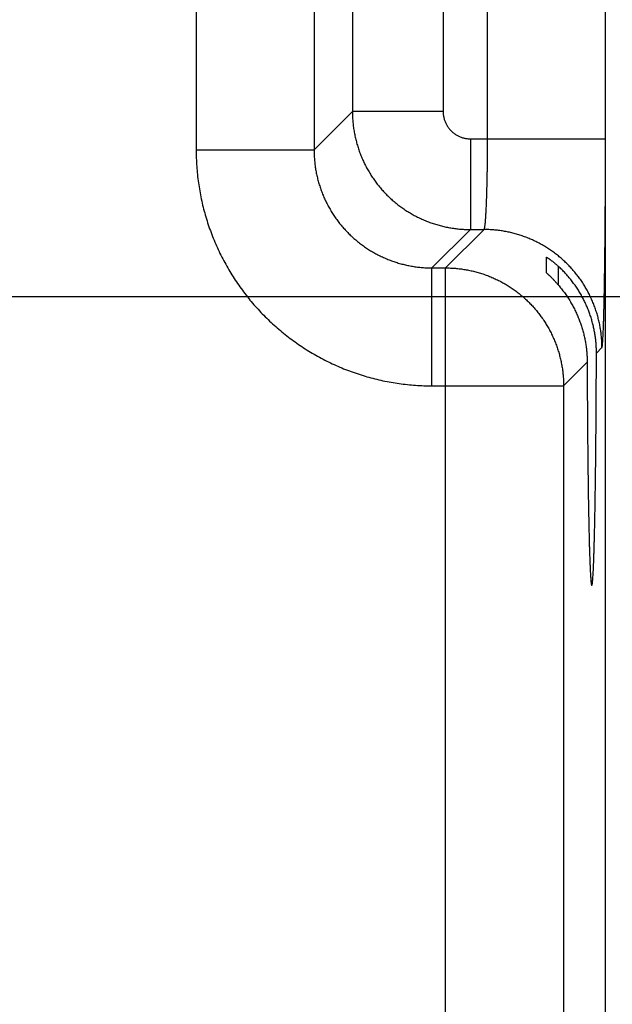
# Model space of a CAD drawing. Header units: inches. Extents: x 0 to 34, y 0 to 22.
# Tile 75 of 126: x 15.736 to 16.128, y 16.83 to 17.481. Entities that reach past the tile are written whole.
import ezdxf

# ---------------------------------------------------------------- set-up
doc = ezdxf.new("R2010")
doc.units = ezdxf.units.IN
doc.header["$LTSCALE"] = 1.87
doc.header["$MEASUREMENT"] = 0
doc.layers.get('0').update_dxf_attribs({"linetype": 'CONTINUOUS'})
doc.layers.add('DIMENSIONS', color=7, linetype='CONTINUOUS')
doc.styles.get("Standard").update_dxf_attribs({"font": 'txt', "width": 0.8})
doc.dimstyles.new('DIMSTYLE_1', dxfattribs={"dimtxt": 0.125, "dimasz": 0.18, "dimexe": 0.18, "dimexo": 0.0625, "dimgap": 0.09, "dimtad": 0, "dimtih": 1, "dimtoh": 1, "dimdec": 3, "dimzin": 4, "dimdsep": 46, "dimtxsty": 'STANDARD', "dimblk": '_FILLED', "dimblk1": '_FILLED', "dimblk2": '_FILLED', "dimcen": 0.09, "dimadec": 0, "dimazin": 0, "dimtp": 0.01, "dimtm": 0.01, "dimtfac": 1, "dimtdec": 3, "dimtofl": 0, "dimtmove": 0, "dimatfit": 3, "dimldrblk": '_FILLED', "dimfxl": 1, "dimtolj": 1, "dimtzin": 4, "dimarcsym": 0})

# ---------------------------------------------------------------- blocks, each defined once
blk = doc.blocks.new('*D13')
at = {"layer": 'DIMENSIONS', "color": 2, "linetype": 'CONTINUOUS'}
blk.add_line((15.38663, 17.29825), (16.95861, 17.29825), dxfattribs=at)
at = {"layer": 'DIMENSIONS', "color": 2, "linetype": 'CONTINUOUS', "width": 0.8}
for s, p in [('[', (17.64611, 17.23575)), (']', (18.24611, 17.23575)), ('1.669', (17.02111, 17.23575)), ('42.39', (17.74611, 17.23575))]:
    blk.add_text(s, height=0.125, dxfattribs=at).set_placement(p)
blk = doc.blocks.new('_FILLED')
at = {"color": 0, "linetype": 'BYBLOCK'}
blk.add_solid([(0, 0), (-1, 0.1736), (-1, -0.1736)], dxfattribs=at)
blk = doc.blocks.new('*D14')
at = {"layer": 'DIMENSIONS', "color": 2, "linetype": 'CONTINUOUS'}
blk.add_line((15.38663, 16.36825), (16.95833, 16.36825), dxfattribs=at)
at = {"layer": 'DIMENSIONS', "color": 2, "linetype": 'CONTINUOUS', "width": 0.8}
for s, p in [('[', (17.64583, 16.30575)), (']', (18.24583, 16.30575)), ('2.599', (17.02083, 16.30575)), ('66.01', (17.74583, 16.30575))]:
    blk.add_text(s, height=0.125, dxfattribs=at).set_placement(p)
blk = doc.blocks.new('*D15')
at = {"layer": 'DIMENSIONS', "color": 2, "linetype": 'CONTINUOUS'}
blk.add_line((15.38663, 15.43825), (16.95804, 15.43825), dxfattribs=at)
at = {"layer": 'DIMENSIONS', "color": 2, "linetype": 'CONTINUOUS', "width": 0.8}
for s, p in [('[', (17.64554, 15.37575)), (']', (18.24554, 15.37575)), ('3.529', (17.02054, 15.37575)), ('89.64', (17.74554, 15.37575))]:
    blk.add_text(s, height=0.125, dxfattribs=at).set_placement(p)
blk = doc.blocks.new('*D16')
at = {"layer": 'DIMENSIONS', "color": 2, "linetype": 'CONTINUOUS'}
blk.add_line((15.38663, 14.50825), (16.95776, 14.50825), dxfattribs=at)
at = {"layer": 'DIMENSIONS', "color": 2, "linetype": 'CONTINUOUS', "width": 0.8}
for s, p in [('[', (17.64526, 14.44575)), (']', (18.34526, 14.44575)), ('4.459', (17.02026, 14.44575)), ('113.26', (17.74526, 14.44575))]:
    blk.add_text(s, height=0.125, dxfattribs=at).set_placement(p)
blk = doc.blocks.new('*D17')
at = {"layer": 'DIMENSIONS', "color": 2, "linetype": 'CONTINUOUS'}
blk.add_line((15.38663, 13.57825), (16.95748, 13.57825), dxfattribs=at)
at = {"layer": 'DIMENSIONS', "color": 2, "linetype": 'CONTINUOUS', "width": 0.8}
for s, p in [('[', (17.64498, 13.51575)), (']', (18.34498, 13.51575)), ('5.389', (17.01998, 13.51575)), ('136.88', (17.74498, 13.51575))]:
    blk.add_text(s, height=0.125, dxfattribs=at).set_placement(p)
blk = doc.blocks.new('*D18')
at = {"layer": 'DIMENSIONS', "color": 2, "linetype": 'CONTINUOUS'}
blk.add_line((15.38663, 12.64825), (16.95719, 12.64825), dxfattribs=at)
at = {"layer": 'DIMENSIONS', "color": 2, "linetype": 'CONTINUOUS', "width": 0.8}
for s, p in [('[', (17.64469, 12.58575)), (']', (18.24469, 12.58575)), ('6.319', (17.01969, 12.58575)), ('160.5', (17.74469, 12.58575))]:
    blk.add_text(s, height=0.125, dxfattribs=at).set_placement(p)
blk = doc.blocks.new('*D19')
at = {"layer": 'DIMENSIONS', "color": 2, "linetype": 'CONTINUOUS'}
blk.add_line((15.38663, 11.71825), (16.95691, 11.71825), dxfattribs=at)
at = {"layer": 'DIMENSIONS', "color": 2, "linetype": 'CONTINUOUS', "width": 0.8}
for s, p in [('[', (17.64441, 11.65575)), (']', (18.34441, 11.65575)), ('7.249', (17.01941, 11.65575)), ('184.12', (17.74441, 11.65575))]:
    blk.add_text(s, height=0.125, dxfattribs=at).set_placement(p)
blk = doc.blocks.new('*D20')
at = {"layer": 'DIMENSIONS', "color": 2, "linetype": 'CONTINUOUS'}
blk.add_line((15.71228, 11.04125), (16.9567, 11.04125), dxfattribs=at)
at = {"layer": 'DIMENSIONS', "color": 2, "linetype": 'CONTINUOUS', "width": 0.8}
for s, p in [('[', (17.6442, 10.97875)), (']', (18.3442, 10.97875)), ('7.926', (17.0192, 10.97875)), ('201.32', (17.7442, 10.97875))]:
    blk.add_text(s, height=0.125, dxfattribs=at).set_placement(p)

msp = doc.modelspace()

# ---------------------------------------------------------------- linework, layer by layer
at = {"color": 7, "linetype": 'CONTINUOUS'}
for p, q in [((16.12385, 11.27257), (16.12385, 18.66294)), ((15.85305, 17.54541), (15.85305, 17.3951)), ((15.93103, 17.54541), (15.93103, 17.3951)), ((16.04578, 17.40247), (16.04578, 17.53804)), ((16.12377, 17.40247), (16.12377, 17.53804)), ((15.9564, 17.52004), (15.9564, 17.42047)), ((16.01639, 17.52004), (16.01639, 17.42047)), ((15.93103, 17.3951), (15.9564, 17.42047)), ((16.01639, 17.42047), (15.9564, 17.42047)), ((16.03439, 17.40247), (16.03439, 17.34248)), ((16.03439, 17.40247), (16.12377, 17.40247)), ((15.85305, 17.3951), (15.93103, 17.3951)), ((16.00902, 17.31711), (16.03439, 17.34248)), ((16.01805, 17.31711), (16.04342, 17.34248)), ((16.03439, 17.34248), (16.04342, 17.34248)), ((16.08481, 17.31386), (16.08481, 17.32415)), ((16.00902, 17.23912), (16.00902, 17.31711)), ((16.00902, 17.31711), (16.01805, 17.31711)), ((16.01805, 16.6934), (16.01805, 17.31711)), ((16.09254, 17.31817), (16.09254, 17.30581)), ((16.11775, 17.26083), (16.1214, 17.26449)), ((16.09603, 17.23912), (16.11164, 17.25472)), ((16.00902, 17.23912), (16.09603, 17.23912)), ((16.09603, 17.23912), (16.09603, 16.77138))]:
    msp.add_line(p, q, dxfattribs=at)
for points, knots in [([(15.9564, 17.42047), (15.9564, 17.41939), (15.95645, 17.41724), (15.95665, 17.41402), (15.95698, 17.41081), (15.95745, 17.40762), (15.95805, 17.40445), (15.95877, 17.40131), (15.95963, 17.3982), (15.96062, 17.39513), (15.96173, 17.3921), (15.96296, 17.38912), (15.96432, 17.3862), (15.9658, 17.38333), (15.96739, 17.38053), (15.9691, 17.3778), (15.97091, 17.37514), (15.97284, 17.37255), (15.97487, 17.37005), (15.977, 17.36764), (15.97924, 17.36531), (15.98156, 17.36308), (15.98398, 17.36094), (15.98648, 17.35891), (15.98907, 17.35698), (15.99173, 17.35516), (15.99447, 17.35346), (15.99727, 17.35186), (16.00014, 17.35039), (16.00306, 17.34903), (16.00604, 17.34779), (16.00907, 17.34668), (16.01214, 17.3457), (16.01525, 17.34484), (16.01839, 17.34412), (16.02156, 17.34352), (16.02475, 17.34306), (16.02795, 17.34272), (16.03117, 17.34252), (16.03332, 17.34248), (16.03439, 17.34248)], [0, 0, 0, 0, 0.02633, 0.052658, 0.078985, 0.10531, 0.131635, 0.157961, 0.184286, 0.210609, 0.236933, 0.26326, 0.289587, 0.315904, 0.342203, 0.368494, 0.394785, 0.42108, 0.447383, 0.473692, 0.500001, 0.526307, 0.552615, 0.578933, 0.605258, 0.631584, 0.657907, 0.684231, 0.710561, 0.736892, 0.763218, 0.789538, 0.815859, 0.842182, 0.868502, 0.894809, 0.921107, 0.947401, 0.973698, 1, 1, 1, 1]), ([(16.01639, 17.42047), (16.01639, 17.42012), (16.01642, 17.41943), (16.0165, 17.41839), (16.01665, 17.41736), (16.01687, 17.41633), (16.01714, 17.41532), (16.01747, 17.41432), (16.01785, 17.41334), (16.0183, 17.41239), (16.01879, 17.41147), (16.01934, 17.41058), (16.01994, 17.40972), (16.02059, 17.40889), (16.02129, 17.40811), (16.02203, 17.40737), (16.02282, 17.40667), (16.02364, 17.40602), (16.0245, 17.40542), (16.02539, 17.40487), (16.02632, 17.40437), (16.02727, 17.40393), (16.02824, 17.40354), (16.02924, 17.40321), (16.03026, 17.40294), (16.03128, 17.40273), (16.03232, 17.40258), (16.03335, 17.40249), (16.03405, 17.40247), (16.03439, 17.40247)], [0, 0, 0, 0, 0.036617, 0.073427, 0.110383, 0.147443, 0.184567, 0.221713, 0.258844, 0.295937, 0.333007, 0.370073, 0.407151, 0.444244, 0.481347, 0.518455, 0.555564, 0.592666, 0.629753, 0.666826, 0.703904, 0.741008, 0.778157, 0.815328, 0.852478, 0.889563, 0.92654, 0.963368, 1, 1, 1, 1]), ([(16.04342, 17.34248), (16.04346, 17.3425), (16.04355, 17.34261), (16.04365, 17.34284), (16.04375, 17.34318), (16.04385, 17.34364), (16.04395, 17.34422), (16.04406, 17.34491), (16.04416, 17.34571), (16.04426, 17.34662), (16.04435, 17.34765), (16.04445, 17.34878), (16.04455, 17.35002), (16.04464, 17.35136), (16.04473, 17.3528), (16.04481, 17.35434), (16.0449, 17.35597), (16.04498, 17.3577), (16.04506, 17.35951), (16.04513, 17.36141), (16.0452, 17.36339), (16.04527, 17.36545), (16.04533, 17.36758), (16.04539, 17.36977), (16.04545, 17.37203), (16.0455, 17.37436), (16.04555, 17.37673), (16.04559, 17.37916), (16.04563, 17.38163), (16.04567, 17.38415), (16.0457, 17.3867), (16.04572, 17.38928), (16.04575, 17.39188), (16.04576, 17.39451), (16.04577, 17.39716), (16.04578, 17.39981), (16.04578, 17.40158), (16.04578, 17.40247)], [0, 0, 0, 0, 0.002498, 0.006617, 0.012558, 0.020374, 0.030076, 0.041659, 0.05511, 0.070405, 0.087518, 0.106417, 0.127067, 0.149429, 0.173458, 0.199108, 0.22633, 0.255071, 0.285272, 0.316876, 0.349821, 0.384042, 0.419471, 0.456039, 0.493674, 0.532302, 0.571848, 0.612233, 0.65338, 0.695207, 0.737631, 0.780569, 0.823937, 0.867649, 0.911621, 0.955768, 1, 1, 1, 1]), ([(16.1214, 17.26449), (16.12145, 17.26454), (16.12151, 17.26472), (16.12159, 17.26508), (16.12168, 17.26562), (16.12176, 17.26633), (16.12184, 17.26722), (16.12193, 17.26829), (16.12201, 17.26954), (16.12209, 17.27096), (16.12218, 17.27255), (16.12226, 17.2743), (16.12234, 17.27623), (16.12241, 17.27832), (16.12249, 17.28057), (16.12257, 17.28299), (16.12264, 17.28555), (16.12272, 17.28827), (16.12279, 17.29114), (16.12286, 17.29416), (16.12292, 17.29732), (16.12299, 17.30061), (16.12305, 17.30404), (16.12311, 17.30759), (16.12317, 17.31127), (16.12323, 17.31507), (16.12328, 17.31898), (16.12333, 17.323), (16.12338, 17.32713), (16.12343, 17.33135), (16.12347, 17.33566), (16.12351, 17.34007), (16.12355, 17.34455), (16.12358, 17.34911), (16.12362, 17.35374), (16.12365, 17.35843), (16.12367, 17.36318), (16.12369, 17.36799), (16.12371, 17.37283), (16.12373, 17.37772), (16.12375, 17.38263), (16.12376, 17.38758), (16.12376, 17.39253), (16.12377, 17.3975), (16.12377, 17.40081), (16.12377, 17.40247)], [0, 0, 0, 0, 0.001426, 0.004083, 0.008016, 0.013231, 0.019726, 0.027494, 0.036531, 0.046826, 0.058362, 0.071121, 0.085088, 0.10025, 0.116588, 0.134078, 0.152694, 0.172414, 0.193218, 0.215077, 0.237959, 0.26183, 0.286661, 0.312428, 0.339095, 0.366623, 0.394974, 0.424112, 0.454004, 0.484609, 0.515884, 0.547787, 0.580279, 0.613319, 0.646868, 0.680886, 0.715324, 0.750126, 0.785237, 0.820624, 0.856256, 0.892079, 0.928025, 0.964023, 1, 1, 1, 1]), ([(15.85305, 17.3951), (15.85305, 17.39329), (15.85311, 17.38966), (15.85339, 17.38423), (15.85387, 17.37881), (15.85453, 17.37341), (15.85538, 17.36803), (15.85642, 17.36268), (15.85764, 17.35738), (15.85905, 17.35211), (15.86064, 17.3469), (15.86242, 17.34175), (15.86437, 17.33667), (15.8665, 17.33165), (15.8688, 17.32671), (15.87127, 17.32186), (15.87391, 17.3171), (15.87671, 17.31243), (15.87968, 17.30786), (15.8828, 17.3034), (15.88608, 17.29905), (15.88951, 17.29482), (15.89308, 17.29071), (15.89679, 17.28672), (15.90065, 17.28287), (15.90463, 17.27916), (15.90874, 17.27559), (15.91297, 17.27216), (15.91732, 17.26888), (15.92178, 17.26576), (15.92635, 17.26279), (15.93102, 17.25999), (15.93578, 17.25735), (15.94064, 17.25487), (15.94557, 17.25257), (15.95058, 17.25044), (15.95567, 17.24849), (15.96082, 17.24672), (15.96603, 17.24513), (15.97129, 17.24372), (15.9766, 17.24249), (15.98195, 17.24146), (15.98733, 17.2406), (15.99273, 17.23994), (15.99816, 17.23947), (16.00359, 17.23918), (16.00721, 17.23912), (16.00902, 17.23912)], [0, 0, 0, 0, 0.022161, 0.044356, 0.066574, 0.088801, 0.111028, 0.133246, 0.155464, 0.177691, 0.199926, 0.222163, 0.244394, 0.266622, 0.288847, 0.311071, 0.333295, 0.35552, 0.377746, 0.399972, 0.422198, 0.444423, 0.466649, 0.488874, 0.511099, 0.533323, 0.555548, 0.577774, 0.6, 0.622226, 0.644452, 0.666678, 0.688903, 0.711128, 0.733352, 0.755576, 0.777805, 0.800041, 0.822277, 0.844507, 0.866729, 0.888953, 0.911185, 0.933417, 0.955638, 0.977836, 1, 1, 1, 1]), ([(15.93103, 17.3951), (15.93103, 17.39402), (15.93108, 17.39187), (15.93128, 17.38865), (15.93161, 17.38544), (15.93207, 17.38225), (15.93267, 17.37908), (15.93339, 17.37594), (15.93425, 17.37283), (15.93523, 17.36976), (15.93634, 17.36673), (15.93757, 17.36375), (15.93893, 17.36083), (15.9404, 17.35796), (15.942, 17.35516), (15.9437, 17.35242), (15.94552, 17.34976), (15.94745, 17.34717), (15.94948, 17.34467), (15.95161, 17.34225), (15.95384, 17.33993), (15.95617, 17.3377), (15.95859, 17.33556), (15.96109, 17.33353), (15.96367, 17.3316), (15.96634, 17.32978), (15.96907, 17.32808), (15.97187, 17.32648), (15.97474, 17.32501), (15.97767, 17.32365), (15.98065, 17.32242), (15.98368, 17.32131), (15.98675, 17.32033), (15.98986, 17.31947), (15.993, 17.31874), (15.99617, 17.31815), (15.99937, 17.31768), (16.00258, 17.31735), (16.0058, 17.31715), (16.00795, 17.31711), (16.00902, 17.31711)], [0, 0, 0, 0, 0.026326, 0.05265, 0.078971, 0.105291, 0.131612, 0.157932, 0.18425, 0.210565, 0.236878, 0.263188, 0.289496, 0.315803, 0.34211, 0.368417, 0.394724, 0.421029, 0.447334, 0.473639, 0.499944, 0.526249, 0.552554, 0.578861, 0.605169, 0.631478, 0.657787, 0.684098, 0.71041, 0.736723, 0.763038, 0.789358, 0.815684, 0.842013, 0.868345, 0.894675, 0.921003, 0.947332, 0.973663, 1, 1, 1, 1]), ([(16.1214, 17.26449), (16.1214, 17.26556), (16.12136, 17.26771), (16.12116, 17.27093), (16.12082, 17.27414), (16.12036, 17.27733), (16.11976, 17.2805), (16.11903, 17.28364), (16.11818, 17.28674), (16.11719, 17.28981), (16.11608, 17.29284), (16.11485, 17.29582), (16.11349, 17.29875), (16.11202, 17.30161), (16.11042, 17.30441), (16.10872, 17.30715), (16.1069, 17.30981), (16.10497, 17.3124), (16.10294, 17.3149), (16.1008, 17.31732), (16.09857, 17.31964), (16.09624, 17.32188), (16.09383, 17.32401), (16.09132, 17.32604), (16.08874, 17.32797), (16.08608, 17.32979), (16.08334, 17.3315), (16.08054, 17.33309), (16.07767, 17.33457), (16.07475, 17.33592), (16.07177, 17.33716), (16.06874, 17.33827), (16.06567, 17.33925), (16.06256, 17.34011), (16.05942, 17.34084), (16.05625, 17.34143), (16.05306, 17.3419), (16.04986, 17.34223), (16.04664, 17.34243), (16.04449, 17.34248), (16.04342, 17.34248)], [0, 0, 0, 0, 0.026313, 0.052627, 0.078941, 0.105256, 0.131571, 0.157886, 0.184201, 0.210517, 0.236833, 0.263149, 0.289465, 0.315782, 0.342098, 0.368415, 0.394732, 0.421049, 0.447367, 0.473684, 0.500001, 0.526318, 0.552636, 0.578953, 0.60527, 0.631587, 0.657904, 0.68422, 0.710537, 0.736853, 0.763169, 0.789485, 0.8158, 0.842115, 0.86843, 0.894745, 0.921059, 0.947373, 0.973687, 1, 1, 1, 1]), ([(16.08481, 17.32415), (16.08481, 17.32416), (16.08484, 17.32416), (16.08488, 17.32413), (16.08497, 17.32409), (16.08509, 17.32402), (16.08525, 17.32392), (16.08544, 17.3238), (16.08567, 17.32365), (16.08594, 17.32347), (16.08625, 17.32325), (16.08659, 17.32301), (16.08698, 17.32273), (16.0874, 17.32242), (16.08786, 17.32208), (16.08836, 17.3217), (16.08888, 17.32129), (16.08944, 17.32085), (16.09002, 17.32037), (16.09063, 17.31986), (16.09126, 17.31932), (16.0919, 17.31876), (16.09233, 17.31837), (16.09254, 17.31817)], [0, 0, 0, 0, 0.001698, 0.007102, 0.016715, 0.030742, 0.049331, 0.072664, 0.100831, 0.133989, 0.172175, 0.215496, 0.263948, 0.317546, 0.376123, 0.439597, 0.507884, 0.580702, 0.65768, 0.738631, 0.823091, 0.910431, 1, 1, 1, 1]), ([(16.01805, 17.31711), (16.01912, 17.31711), (16.02127, 17.31706), (16.02449, 17.31686), (16.02769, 17.31653), (16.03088, 17.31606), (16.03405, 17.31547), (16.03719, 17.31474), (16.0403, 17.31388), (16.04337, 17.3129), (16.0464, 17.31179), (16.04938, 17.31055), (16.0523, 17.3092), (16.05517, 17.30772), (16.05797, 17.30613), (16.06071, 17.30442), (16.06337, 17.3026), (16.06596, 17.30067), (16.06846, 17.29864), (16.07088, 17.2965), (16.0732, 17.29427), (16.07543, 17.29194), (16.07757, 17.28953), (16.0796, 17.28702), (16.08153, 17.28444), (16.08335, 17.28178), (16.08506, 17.27904), (16.08665, 17.27624), (16.08812, 17.27337), (16.08948, 17.27045), (16.09072, 17.26747), (16.09183, 17.26444), (16.09281, 17.26137), (16.09367, 17.25826), (16.09439, 17.25512), (16.09499, 17.25195), (16.09546, 17.24876), (16.09579, 17.24556), (16.09599, 17.24234), (16.09603, 17.24019), (16.09603, 17.23912)], [0, 0, 0, 0, 0.026315, 0.05263, 0.078945, 0.105261, 0.131577, 0.157893, 0.184209, 0.210526, 0.236843, 0.263161, 0.289478, 0.315796, 0.342114, 0.368432, 0.39475, 0.421068, 0.447387, 0.473705, 0.500023, 0.526342, 0.55266, 0.578978, 0.605297, 0.631615, 0.657932, 0.68425, 0.710567, 0.736885, 0.763203, 0.789519, 0.815835, 0.842151, 0.868467, 0.894785, 0.921098, 0.947404, 0.973703, 1, 1, 1, 1]), ([(16.11418, 17.28425), (16.11388, 17.28522), (16.11324, 17.28714), (16.11215, 17.28999), (16.11095, 17.2928), (16.10963, 17.29558), (16.10819, 17.29833), (16.10664, 17.30102), (16.10497, 17.30367), (16.10318, 17.30626), (16.10127, 17.3088), (16.09926, 17.31126), (16.09713, 17.31365), (16.09489, 17.31597), (16.09334, 17.31745), (16.09254, 17.31817)], [0, 0, 0, 0, 0.07447, 0.14934, 0.224561, 0.300144, 0.376193, 0.452677, 0.529574, 0.606982, 0.684837, 0.763048, 0.841671, 0.920684, 1, 1, 1, 1]), ([(16.09254, 17.30581), (16.09232, 17.30607), (16.09187, 17.30659), (16.0912, 17.30733), (16.09056, 17.30804), (16.08994, 17.30871), (16.08934, 17.30933), (16.08878, 17.30991), (16.08825, 17.31045), (16.08775, 17.31095), (16.0873, 17.3114), (16.08688, 17.31181), (16.0865, 17.31217), (16.08617, 17.3125), (16.08587, 17.31278), (16.08561, 17.31303), (16.08539, 17.31324), (16.08521, 17.31342), (16.08507, 17.31356), (16.08496, 17.31368), (16.08488, 17.31376), (16.08483, 17.31382), (16.08481, 17.31385), (16.08481, 17.31386)], [0, 0, 0, 0, 0.093091, 0.182831, 0.268708, 0.350314, 0.427658, 0.500442, 0.568284, 0.630938, 0.688428, 0.740629, 0.787618, 0.829426, 0.866233, 0.898138, 0.925332, 0.947993, 0.966289, 0.980451, 0.990645, 0.997085, 1, 1, 1, 1]), ([(16.09254, 17.30581), (16.09325, 17.305), (16.09462, 17.30334), (16.09657, 17.30078), (16.0984, 17.29816), (16.10011, 17.29547), (16.10171, 17.29274), (16.10319, 17.28995), (16.10455, 17.28713), (16.10538, 17.28521), (16.10577, 17.28425)], [0, 0, 0, 0, 0.127219, 0.253841, 0.379779, 0.505138, 0.629854, 0.753882, 0.877304, 1, 1, 1, 1]), ([(16.10577, 17.28425), (16.10616, 17.28331), (16.10689, 17.2814), (16.10789, 17.27851), (16.10876, 17.2756), (16.10952, 17.27266), (16.11016, 17.26971), (16.11069, 17.26673), (16.11111, 17.26375), (16.1114, 17.26075), (16.11159, 17.25774), (16.11163, 17.25573), (16.11164, 17.25472)], [0, 0, 0, 0, 0.101232, 0.202065, 0.302454, 0.402482, 0.502332, 0.601996, 0.70147, 0.800944, 0.900462, 1, 1, 1, 1]), ([(16.11775, 17.26083), (16.11775, 17.26183), (16.11772, 17.26381), (16.11755, 17.26677), (16.11728, 17.26973), (16.11689, 17.27267), (16.11639, 17.27559), (16.11577, 17.2785), (16.11504, 17.28139), (16.11448, 17.2833), (16.11418, 17.28425)], [0, 0, 0, 0, 0.125074, 0.249956, 0.374653, 0.499371, 0.624165, 0.749095, 0.874369, 1, 1, 1, 1]), ([(16.11468, 17.10713), (16.1147, 17.10713), (16.1148, 17.10715), (16.11485, 17.10743), (16.11497, 17.1078), (16.11506, 17.10843), (16.11517, 17.10924), (16.11527, 17.11025), (16.11537, 17.11146), (16.11547, 17.11287), (16.11557, 17.11448), (16.11567, 17.11628), (16.11577, 17.11827), (16.11586, 17.12045), (16.11596, 17.12282), (16.11605, 17.12537), (16.11615, 17.1281), (16.11624, 17.13102), (16.11633, 17.13411), (16.11641, 17.13737), (16.1165, 17.1408), (16.11658, 17.14439), (16.11666, 17.14814), (16.11674, 17.15205), (16.11682, 17.15611), (16.11689, 17.16032), (16.11697, 17.16467), (16.11703, 17.16915), (16.1171, 17.17377), (16.11717, 17.17851), (16.11723, 17.18337), (16.11728, 17.18835), (16.11734, 17.19344), (16.11739, 17.19864), (16.11744, 17.20393), (16.11749, 17.20931), (16.11753, 17.21478), (16.11757, 17.22033), (16.1176, 17.22595), (16.11764, 17.23163), (16.11767, 17.23738), (16.11769, 17.24318), (16.11771, 17.24903), (16.11773, 17.25492), (16.11774, 17.25886), (16.11775, 17.26083)], [0, 0, 0, 0, 0.000358, 0.001859, 0.004599, 0.008623, 0.013942, 0.020554, 0.028454, 0.037637, 0.04809, 0.059806, 0.072768, 0.086964, 0.102379, 0.11899, 0.136786, 0.155739, 0.175834, 0.197046, 0.219345, 0.242717, 0.267124, 0.292546, 0.318951, 0.346304, 0.374586, 0.40375, 0.433774, 0.46462, 0.496247, 0.528632, 0.561721, 0.595492, 0.629898, 0.664898, 0.700461, 0.736532, 0.773087, 0.810071, 0.847444, 0.885173, 0.923197, 0.961492, 1, 1, 1, 1]), ([(16.11164, 17.25472), (16.11164, 17.25276), (16.11165, 17.24884), (16.11168, 17.243), (16.1117, 17.2372), (16.11173, 17.23145), (16.11176, 17.22577), (16.1118, 17.22015), (16.11184, 17.2146), (16.11188, 17.20914), (16.11193, 17.20376), (16.11198, 17.19847), (16.11203, 17.19328), (16.11209, 17.18819), (16.11214, 17.18322), (16.1122, 17.17836), (16.11227, 17.17362), (16.11233, 17.169), (16.1124, 17.16452), (16.11248, 17.16018), (16.11255, 17.15598), (16.11263, 17.15192), (16.11271, 17.14802), (16.11279, 17.14427), (16.11287, 17.14068), (16.11296, 17.13726), (16.11304, 17.134), (16.11313, 17.13092), (16.11323, 17.12801), (16.11332, 17.12528), (16.11341, 17.12274), (16.11351, 17.12037), (16.11361, 17.1182), (16.1137, 17.11621), (16.1138, 17.11442), (16.1139, 17.11282), (16.114, 17.11142), (16.1141, 17.11022), (16.1142, 17.10921), (16.11431, 17.10841), (16.1144, 17.10779), (16.11451, 17.10742), (16.11457, 17.10714), (16.11467, 17.10713), (16.11468, 17.10713)], [0, 0, 0, 0, 0.039867, 0.079465, 0.118734, 0.157649, 0.196148, 0.234196, 0.271752, 0.308761, 0.345197, 0.381002, 0.416147, 0.45059, 0.484282, 0.5172, 0.549291, 0.58053, 0.610877, 0.640292, 0.668753, 0.696214, 0.722655, 0.748042, 0.77234, 0.795532, 0.817581, 0.838471, 0.858172, 0.876662, 0.893925, 0.909934, 0.924678, 0.938136, 0.950293, 0.961139, 0.970657, 0.978843, 0.985686, 0.991181, 0.995329, 0.99814, 0.999664, 1, 1, 1, 1])]:
    msp.add_open_spline(points, degree=3, knots=knots, dxfattribs=at)

# ---------------------------------------------------------------- dimensions: what is measured, and where the dimension line sits
at = {"layer": 'DIMENSIONS', "color": 2, "linetype": 'CONTINUOUS'}
for feature_location, offset, origin, picture, middle in [((15.38663, 17.29825), (1.57198, 0), (15.32413, 18.96725), '*D13', (17.68361, 17.29825)), ((15.38663, 16.36825), (1.57169, 0), (15.32413, 18.96725), '*D14', (17.68333, 16.36825)), ((15.38663, 15.43825), (1.57141, 0), (15.32413, 18.96725), '*D15', (17.68304, 15.43825)), ((15.38663, 14.50825), (1.57112, 0), (15.32413, 18.96725), '*D16', (17.73276, 14.50825)), ((15.38663, 13.57825), (1.57084, 0), (15.32413, 18.96725), '*D17', (17.73248, 13.57825)), ((15.38663, 12.64825), (1.57056, 0), (15.32413, 18.96725), '*D18', (17.68219, 12.64825)), ((15.38663, 11.71825), (1.57027, 0), (15.32413, 18.96725), '*D19', (17.73191, 11.71825)), ((15.71228, 11.04125), (1.24442, 0), (15.64978, 18.96725), '*D20', (17.7317, 11.04125))]:
    dim = msp.add_ordinate_dim(feature_location=feature_location, offset=offset, dtype=0, origin=origin, dimstyle='DIMSTYLE_1', dxfattribs=at)
    dim.commit()
    dim.dimension.update_dxf_attribs({"geometry": picture, "text_midpoint": middle})

doc.saveas('drawing.dxf')
